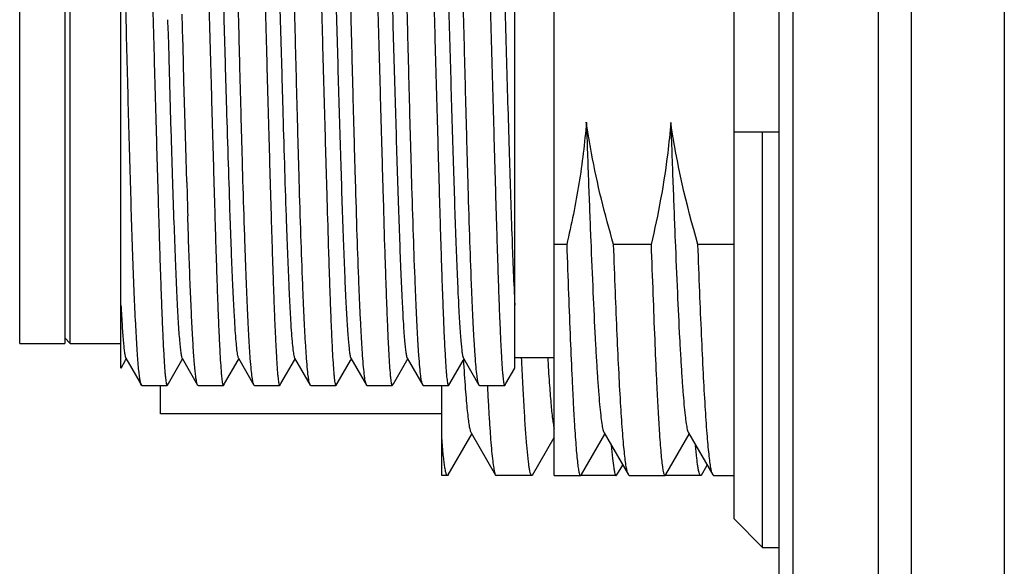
# Model space of a CAD drawing. Header units: millimetres. Extents: x 0 to 420, y 0 to 297.
# Tile 36 of 48: x 231 to 243, y 86 to 92. Entities that reach past the tile are written whole.
import ezdxf

# ---------------------------------------------------------------- set-up
doc = ezdxf.new("R2010")
doc.units = ezdxf.units.MM
doc.header["$LTSCALE"] = 23.1
doc.layers.add('00_COMPONENTS', color=7, linetype='CONTINUOUS')

msp = doc.modelspace()

# ---------------------------------------------------------------- linework, layer by layer
at = {"layer": '00_COMPONENTS', "color": 7}
for p, q in [((240.176, 74.8602), (240.176, 101.3269)), ((240.3378, 101.3269), (240.3378, 75.3899)), ((241.3475, 101.3269), (241.3475, 75.3916)), ((241.7381, 101.3269), (241.7381, 75.3888)), ((239.6427, 86.3491), (239.6427, 97.5046)), ((237.5093, 86.8602), (237.5093, 96.6555)), ((242.8426, 96.6731), (242.8426, 79.714)), ((232.376, 88.1338), (232.376, 95.9269)), ((237.0426, 88.1314), (237.0426, 95.9269)), ((231.176, 88.4269), (231.176, 95.4268)), ((231.7093, 95.4268), (231.7093, 88.4269)), ((231.776, 88.4269), (231.776, 95.4269)), ((233.1106, 92.009), (233.1027, 92.3266)), ((232.9292, 92.2602), (232.9293, 92.2541)), ((232.9293, 92.2541), (232.9326, 92.1434)), ((232.9326, 92.1434), (232.9338, 92.1037)), ((232.9338, 92.1037), (232.9342, 92.0913)), ((232.9342, 92.0913), (232.942, 91.8225)), ((233.1115, 91.9751), (233.1106, 92.009)), ((233.1124, 91.9372), (233.1115, 91.9751)), ((233.1228, 91.5371), (233.1124, 91.9372)), ((232.942, 91.8225), (232.9426, 91.8024)), ((232.9426, 91.8024), (232.9469, 91.6536)), ((232.9469, 91.6536), (232.9637, 91.0567)), ((233.1328, 91.153), (233.1228, 91.5371)), ((233.1436, 90.7535), (233.1328, 91.153)), ((232.9637, 91.0567), (232.9643, 91.039)), ((232.9643, 91.039), (232.9692, 90.87)), ((240.176, 90.9269), (239.6427, 90.9269)), ((239.976, 86.0108), (239.976, 90.9269)), ((233.1556, 90.3361), (233.1436, 90.7535)), ((237.6576, 89.5985), (237.5093, 89.5985)), ((238.6575, 89.5985), (238.2132, 89.5985)), ((239.6427, 89.5985), (239.2132, 89.5985)), ((231.7093, 88.4935), (231.776, 88.4269)), ((231.176, 88.4269), (231.7093, 88.4269)), ((231.776, 88.4269), (232.376, 88.4269)), ((232.3775, 88.1338), (232.4309, 88.2261)), ((232.4309, 88.2261), (232.4394, 88.2408)), ((232.434, 88.2501), (232.6176, 87.9325)), ((232.9378, 87.9498), (233.0975, 88.2262)), ((233.0975, 88.2262), (233.106, 88.2408)), ((233.1007, 88.25), (233.2842, 87.9325)), ((233.6044, 87.9499), (233.7642, 88.2263)), ((233.7642, 88.2263), (233.7726, 88.2408)), ((233.7674, 88.2499), (233.9509, 87.9324)), ((234.2711, 87.9499), (234.4309, 88.2263)), ((234.4309, 88.2263), (234.4393, 88.2409)), ((234.4341, 88.25), (234.6177, 87.9323)), ((234.9377, 87.9497), (235.0971, 88.2254)), ((235.0971, 88.2254), (235.106, 88.2408)), ((235.1006, 88.2501), (235.2842, 87.9325)), ((235.6043, 87.9495), (235.7637, 88.2252)), ((235.7637, 88.2252), (235.7727, 88.2408)), ((235.7673, 88.2501), (235.9509, 87.9325)), ((236.2709, 87.9496), (236.4303, 88.2254)), ((236.4303, 88.2254), (236.4393, 88.2409)), ((236.434, 88.2501), (236.6176, 87.9325)), ((237.0426, 88.2602), (237.5093, 88.2602)), ((236.9376, 87.9498), (237.0426, 88.1314)), ((232.6241, 87.9269), (232.9226, 87.9269)), ((232.8426, 87.5935), (232.8426, 87.9269)), ((232.9226, 87.9269), (232.9262, 87.9299)), ((232.9262, 87.9299), (232.9378, 87.9498)), ((233.2909, 87.9269), (233.2843, 87.9325)), ((233.2909, 87.9269), (233.5892, 87.9269)), ((233.5892, 87.9269), (233.5928, 87.9299)), ((233.5929, 87.9299), (233.6044, 87.9499)), ((233.9574, 87.9269), (233.951, 87.9324)), ((233.9574, 87.9269), (234.256, 87.9269)), ((234.2585, 87.9312), (234.2598, 87.9316)), ((234.2622, 87.9345), (234.2711, 87.9499)), ((234.6238, 87.9269), (234.6176, 87.9323)), ((234.6238, 87.9269), (234.9229, 87.9269)), ((234.9229, 87.9269), (234.9264, 87.93)), ((234.9263, 87.93), (234.9377, 87.9497)), ((235.2909, 87.9269), (235.2843, 87.9325)), ((235.2909, 87.9269), (235.5895, 87.9269)), ((235.5895, 87.9269), (235.5929, 87.9299)), ((235.593, 87.9299), (235.6043, 87.9495)), ((235.9576, 87.9269), (235.951, 87.9325)), ((235.9576, 87.9269), (236.2558, 87.9269)), ((236.176, 86.8602), (236.176, 87.9269)), ((236.2558, 87.9269), (236.2594, 87.9299)), ((236.2595, 87.9299), (236.2709, 87.9496)), ((236.6242, 87.9269), (236.6176, 87.9325)), ((236.6242, 87.9269), (236.9225, 87.9269)), ((236.9251, 87.9311), (236.9262, 87.9314)), ((236.9288, 87.9344), (236.9376, 87.9498)), ((236.176, 87.5935), (232.8426, 87.5935)), ((236.2536, 86.8681), (236.5108, 87.3127)), ((236.5108, 87.3127), (236.5336, 87.3522)), ((236.5238, 87.3691), (236.8138, 86.8677)), ((237.2531, 86.8673), (237.5093, 87.3103)), ((237.8337, 86.8754), (238.1094, 87.3522)), ((238.0997, 87.369), (238.3887, 86.8693)), ((238.833, 86.8747), (239.1091, 87.3521)), ((239.0996, 87.3685), (239.3884, 86.8692)), ((238.2533, 86.868), (238.3214, 86.9857)), ((239.2537, 86.8678), (239.3215, 86.9849)), ((236.2445, 86.8602), (236.176, 86.8602)), ((236.8138, 86.8677), (236.8225, 86.8602)), ((237.2449, 86.8602), (236.8225, 86.8602)), ((237.2533, 86.8673), (237.2449, 86.8602)), ((237.5093, 86.8602), (237.8213, 86.8602)), ((237.8209, 86.8602), (237.8214, 86.8602)), ((237.8214, 86.8603), (237.8292, 86.8676)), ((237.8292, 86.8677), (237.8338, 86.8757)), ((237.8292, 86.8677), (237.8319, 86.8731)), ((238.2443, 86.8602), (237.8292, 86.8602)), ((237.8319, 86.8713), (237.8337, 86.8753)), ((237.8337, 86.8753), (237.8338, 86.8757)), ((238.2444, 86.8602), (238.2534, 86.868)), ((238.3987, 86.8602), (238.3989, 86.8602)), ((238.3991, 86.8602), (238.8212, 86.8602)), ((238.8208, 86.8602), (238.8213, 86.8602)), ((238.8213, 86.8604), (238.8291, 86.8679)), ((238.8291, 86.8679), (238.8315, 86.8726)), ((239.245, 86.8602), (238.8291, 86.8602)), ((238.8292, 86.868), (238.833, 86.8747)), ((238.8315, 86.8705), (238.833, 86.8738)), ((239.2537, 86.8678), (239.245, 86.8602)), ((239.3984, 86.8602), (239.3988, 86.8602)), ((239.399, 86.8605), (239.3988, 86.8602)), ((239.3988, 86.8602), (239.6427, 86.8602)), ((239.399, 86.8602), (239.3988, 86.8602)), ((239.6427, 86.3491), (239.976, 86.0108)), ((239.976, 86.0108), (240.176, 86.0108))]:
    msp.add_line(p, q, dxfattribs=at)
for centre, radius, start, end in [((408.1051, 95.4947), 175.0256, 181.68895, 181.819735), ((238.3989, 86.8652), 0.00501, 270.0006, 275.28234), ((238.7598, 86.9052), 0.0787, 335.54603, 337.03383), ((238.7501, 86.9096), 0.0903, 336.65814, 338.24708)]:
    msp.add_arc(centre, radius, start, end, dxfattribs=at)
for points, knots in [([(232.6014, 95.8488), (232.6059, 95.8193), (232.6141, 95.7493), (232.6305, 95.5676), (232.6494, 95.2656), (232.671, 94.8213), (232.6925, 94.2794), (232.7141, 93.6581), (232.7352, 92.9783), (232.756, 92.2631), (232.7764, 91.5365), (232.796, 90.8231), (232.8125, 90.2478), (232.8254, 89.8121), (232.8347, 89.5104), (232.844, 89.2291), (232.853, 88.9706), (232.8619, 88.7371), (232.8707, 88.5305), (232.8794, 88.3527), (232.8879, 88.2052), (232.8952, 88.1016), (232.9013, 88.0349), (232.9055, 87.997), (232.9094, 87.9678), (232.9136, 87.946), (232.9168, 87.934), (232.9207, 87.9269), (232.9226, 87.9269)], [0, 0, 0, 0, 0.0112866, 0.0266366, 0.0690048, 0.1257145, 0.1948653, 0.2741315, 0.3608427, 0.4520762, 0.5447561, 0.6357567, 0.7220085, 0.7624351, 0.800602, 0.8361863, 0.868887, 0.8984293, 0.9245621, 0.9470681, 0.9657561, 0.9804729, 0.9863033, 0.9911009, 0.9948569, 0.9975697, 0.9992531, 1, 1, 1, 1]), ([(233.2681, 95.8488), (233.2726, 95.8193), (233.2808, 95.7494), (233.2971, 95.5677), (233.3162, 95.2657), (233.3376, 94.8214), (233.3593, 94.2795), (233.3807, 93.6582), (233.402, 92.9785), (233.4226, 92.2632), (233.4431, 91.5366), (233.4627, 90.8232), (233.4792, 90.2478), (233.492, 89.8122), (233.5013, 89.5104), (233.5107, 89.2291), (233.5197, 88.9706), (233.5286, 88.7371), (233.5374, 88.5306), (233.5461, 88.3527), (233.5545, 88.2052), (233.5619, 88.1016), (233.568, 88.0349), (233.5722, 87.997), (233.5761, 87.9678), (233.5803, 87.946), (233.5834, 87.934), (233.5873, 87.9269), (233.5892, 87.9269)], [0, 0, 0, 0, 0.0112847, 0.0266324, 0.0689981, 0.1257054, 0.1948553, 0.274121, 0.3608325, 0.4520669, 0.5447483, 0.6357507, 0.7220045, 0.7624321, 0.8006, 0.8361853, 0.8688868, 0.8984299, 0.9245637, 0.9470704, 0.9657587, 0.980476, 0.986307, 0.991105, 0.9948611, 0.997573, 0.9992548, 1, 1, 1, 1]), ([(233.951, 87.9324), (233.9485, 87.9367), (233.9443, 87.949), (233.9389, 87.9717), (233.9335, 88.0029), (233.9254, 88.0611), (233.9159, 88.1547), (233.9051, 88.2911), (233.8944, 88.4588), (233.8837, 88.6564), (233.873, 88.8822), (233.8625, 89.1341), (233.8521, 89.4102), (233.8379, 89.8192), (233.8209, 90.3714), (233.8015, 91.0693), (233.7826, 91.7967), (233.7644, 92.5286), (233.7464, 93.2398), (233.7293, 93.9059), (233.7122, 94.5039), (233.696, 95.0134), (233.6817, 95.3742), (233.6699, 95.6057), (233.6621, 95.7328), (233.6539, 95.8271), (233.6476, 95.8789), (233.6438, 95.899)], [0, 0, 0, 0, 0.0018965, 0.0048171, 0.0087843, 0.0137983, 0.0269376, 0.0441432, 0.0652749, 0.090154, 0.118571, 0.1502806, 0.1850118, 0.2224671, 0.3042394, 0.3927909, 0.4850807, 0.5779381, 0.6681723, 0.7526827, 0.8285653, 0.8932129, 0.9444086, 0.9643945, 0.9804013, 0.9923009, 1, 1, 1, 1]), ([(233.93, 95.8763), (233.9347, 95.8511), (233.9432, 95.7892), (233.9598, 95.6219), (233.979, 95.3345), (234.0006, 94.9038), (234.0227, 94.37), (234.0442, 93.7516), (234.066, 93.07), (234.0868, 92.3487), (234.1076, 91.6129), (234.1275, 90.8879), (234.1442, 90.302), (234.1573, 89.8575), (234.1668, 89.5491), (234.1763, 89.2614), (234.1854, 88.9968), (234.1944, 88.7577), (234.2034, 88.5461), (234.2122, 88.3638), (234.2207, 88.2124), (234.2282, 88.1062), (234.2343, 88.0378), (234.2386, 87.9989), (234.2426, 87.9689), (234.2469, 87.9465), (234.2501, 87.9342), (234.254, 87.9269), (234.256, 87.9269)], [0, 0, 0, 0, 0.009671, 0.0235335, 0.063369, 0.1181762, 0.1860742, 0.2647191, 0.3513927, 0.4430964, 0.5366568, 0.6288351, 0.7164402, 0.7575708, 0.796439, 0.8327077, 0.8660623, 0.896214, 0.9229019, 0.945895, 0.9649952, 0.9800407, 0.986003, 0.9909085, 0.9947493, 0.9975229, 0.9992419, 1, 1, 1, 1]), ([(234.6175, 87.9324), (234.615, 87.9367), (234.6109, 87.9489), (234.6056, 87.9716), (234.6002, 88.0028), (234.592, 88.061), (234.5825, 88.1545), (234.5719, 88.2909), (234.5611, 88.4586), (234.5503, 88.6562), (234.5397, 88.8819), (234.5251, 89.2333), (234.5074, 89.7266), (234.4876, 90.3711), (234.4681, 91.069), (234.4493, 91.7964), (234.431, 92.5283), (234.4132, 93.2396), (234.3959, 93.9057), (234.3789, 94.5038), (234.3648, 94.9501), (234.3529, 95.2578), (234.3447, 95.4469), (234.3367, 95.6057), (234.3287, 95.7328), (234.3205, 95.8271), (234.3143, 95.8789), (234.3105, 95.899)], [0, 0, 0, 0, 0.0018894, 0.0048054, 0.0087698, 0.0137818, 0.0269168, 0.0441175, 0.0652457, 0.0901221, 0.1185363, 0.150244, 0.2224284, 0.3042007, 0.3927541, 0.4850474, 0.5779094, 0.668149, 0.7526651, 0.8285531, 0.8932056, 0.920609, 0.9444052, 0.9643926, 0.9804012, 0.9923015, 1, 1, 1, 1]), ([(234.6009, 95.8519), (234.6054, 95.8229), (234.6135, 95.7537), (234.63, 95.5735), (234.6491, 95.273), (234.6705, 94.83), (234.6923, 94.2889), (234.7136, 93.6679), (234.735, 92.9879), (234.7557, 92.272), (234.7761, 91.5445), (234.7958, 90.8298), (234.8151, 90.1523), (234.8311, 89.6214), (234.8438, 89.2324), (234.8529, 88.9733), (234.8619, 88.7392), (234.8707, 88.5321), (234.8792, 88.3539), (234.8878, 88.2059), (234.8953, 88.1021), (234.9012, 88.0352), (234.9054, 87.9972), (234.9093, 87.9679), (234.9137, 87.946), (234.9169, 87.9339), (234.9209, 87.9269), (234.9229, 87.9269)], [0, 0, 0, 0, 0.0111185, 0.0263152, 0.0684236, 0.1249375, 0.19396, 0.2731617, 0.3598681, 0.451149, 0.543918, 0.6350379, 0.721427, 0.8001635, 0.8358166, 0.8685844, 0.898188, 0.9243774, 0.9469323, 0.9656625, 0.9804131, 0.9862562, 0.9910641, 0.9948294, 0.9975507, 0.9992425, 1, 1, 1, 1]), ([(235.2844, 87.9325), (235.2818, 87.9369), (235.2775, 87.9492), (235.2721, 87.972), (235.2666, 88.0034), (235.2587, 88.0618), (235.2492, 88.1555), (235.2383, 88.2921), (235.2276, 88.46), (235.217, 88.6577), (235.2063, 88.8835), (235.1915, 89.2351), (235.1741, 89.7285), (235.1541, 90.3729), (235.1349, 91.0707), (235.1158, 91.798), (235.0977, 92.5297), (235.0797, 93.2407), (235.0626, 93.9066), (235.0456, 94.5044), (235.0293, 95.0137), (235.0151, 95.3744), (235.0032, 95.6058), (234.9954, 95.7329), (234.9873, 95.8271), (234.981, 95.8789), (234.9771, 95.899)], [0, 0, 0, 0, 0.0019151, 0.0048522, 0.0088333, 0.0138602, 0.0270232, 0.0442525, 0.0654037, 0.0902998, 0.1187304, 0.1504508, 0.2226505, 0.3044254, 0.3929697, 0.4852439, 0.5780796, 0.6682884, 0.7527713, 0.828627, 0.893251, 0.9444278, 0.964406, 0.9804072, 0.9923025, 1, 1, 1, 1]), ([(235.2675, 95.8519), (235.272, 95.8229), (235.2802, 95.7537), (235.2969, 95.5735), (235.3155, 95.2729), (235.3373, 94.8301), (235.3589, 94.2889), (235.3804, 93.6679), (235.4016, 92.9879), (235.4224, 92.272), (235.4428, 91.5445), (235.4625, 90.8298), (235.4819, 90.1523), (235.4976, 89.6214), (235.5105, 89.2324), (235.5196, 88.9733), (235.5285, 88.7392), (235.5373, 88.5321), (235.546, 88.3539), (235.5545, 88.2059), (235.5619, 88.1021), (235.5679, 88.0352), (235.572, 87.9972), (235.576, 87.9679), (235.5803, 87.946), (235.5835, 87.934), (235.5875, 87.9269), (235.5895, 87.9269)], [0, 0, 0, 0, 0.0111191, 0.0263169, 0.0684245, 0.1249391, 0.1939616, 0.2731637, 0.3598705, 0.4511518, 0.5439213, 0.6350417, 0.7214313, 0.8001681, 0.8358216, 0.8685895, 0.898193, 0.9243826, 0.9469381, 0.9656682, 0.9804186, 0.9862617, 0.9910697, 0.9948348, 0.9975555, 0.9992458, 1, 1, 1, 1]), ([(235.951, 87.9325), (235.9485, 87.9369), (235.9442, 87.9492), (235.9387, 87.9721), (235.9333, 88.0034), (235.9253, 88.0618), (235.9159, 88.1555), (235.905, 88.2921), (235.8942, 88.46), (235.8837, 88.6577), (235.873, 88.8836), (235.8582, 89.2351), (235.8408, 89.7285), (235.8208, 90.3729), (235.8015, 91.0708), (235.7825, 91.798), (235.7644, 92.5298), (235.7464, 93.2408), (235.7293, 93.9066), (235.7123, 94.5044), (235.696, 95.0137), (235.6818, 95.3744), (235.6698, 95.6058), (235.662, 95.7329), (235.654, 95.8271), (235.6477, 95.8789), (235.6438, 95.899)], [0, 0, 0, 0, 0.0019156, 0.0048531, 0.0088345, 0.0138616, 0.0270251, 0.044255, 0.0654068, 0.0903033, 0.1187342, 0.1504548, 0.222655, 0.3044299, 0.392974, 0.4852479, 0.5780831, 0.6682913, 0.7527736, 0.8286287, 0.8932521, 0.9444284, 0.9644065, 0.9804076, 0.9923027, 1, 1, 1, 1]), ([(235.9347, 95.8488), (235.9392, 95.8193), (235.9474, 95.7494), (235.9639, 95.5677), (235.9825, 95.2657), (236.0045, 94.8214), (236.0257, 94.2795), (236.0475, 93.6582), (236.0684, 92.9784), (236.0895, 92.2632), (236.1095, 91.5366), (236.1295, 90.8232), (236.1457, 90.2478), (236.1586, 89.8122), (236.168, 89.5104), (236.1773, 89.2291), (236.1863, 88.9706), (236.1952, 88.7371), (236.2041, 88.5306), (236.2128, 88.3527), (236.2212, 88.2052), (236.2285, 88.1016), (236.2346, 88.0349), (236.2388, 87.997), (236.2427, 87.9678), (236.247, 87.946), (236.25, 87.934), (236.2539, 87.9269), (236.2558, 87.9269)], [0, 0, 0, 0, 0.0112848, 0.0266335, 0.0689984, 0.1257065, 0.194856, 0.274122, 0.3608334, 0.452068, 0.5447493, 0.6357518, 0.7220056, 0.7624332, 0.8006012, 0.8361865, 0.868888, 0.8984311, 0.924565, 0.9470719, 0.96576, 0.9804771, 0.9863081, 0.9911062, 0.9948624, 0.9975744, 0.999256, 1, 1, 1, 1]), ([(236.6177, 87.9325), (236.6151, 87.9369), (236.6108, 87.9492), (236.6054, 87.9721), (236.6, 88.0034), (236.592, 88.0618), (236.5826, 88.1555), (236.5717, 88.2921), (236.5609, 88.46), (236.5503, 88.6577), (236.5397, 88.8836), (236.5249, 89.2351), (236.5074, 89.7285), (236.4875, 90.3729), (236.4682, 91.0708), (236.4492, 91.798), (236.431, 92.5298), (236.4131, 93.2408), (236.3959, 93.9066), (236.379, 94.5044), (236.3626, 95.0137), (236.3484, 95.3744), (236.3365, 95.6058), (236.3287, 95.7329), (236.3206, 95.8271), (236.3143, 95.8789), (236.3105, 95.899)], [0, 0, 0, 0, 0.0019155, 0.004853, 0.0088344, 0.0138615, 0.0270248, 0.0442546, 0.0654064, 0.0903029, 0.1187338, 0.1504544, 0.2226546, 0.3044295, 0.3929737, 0.4852476, 0.5780828, 0.668291, 0.7527734, 0.8286285, 0.893252, 0.9444283, 0.9644065, 0.9804076, 0.9923026, 1, 1, 1, 1]), ([(236.5966, 95.8763), (236.6013, 95.8511), (236.6099, 95.7892), (236.6265, 95.6219), (236.6454, 95.3345), (236.6675, 94.9038), (236.689, 94.37), (236.7111, 93.7516), (236.7323, 93.07), (236.7538, 92.3488), (236.774, 91.6129), (236.7945, 90.8879), (236.8107, 90.302), (236.824, 89.8575), (236.8336, 89.5491), (236.8428, 89.2614), (236.8519, 88.9968), (236.8611, 88.7577), (236.8701, 88.5461), (236.8788, 88.3638), (236.8873, 88.2124), (236.8948, 88.1062), (236.901, 88.0378), (236.9053, 87.9989), (236.9093, 87.9689), (236.9136, 87.9465), (236.9167, 87.9343), (236.9205, 87.9269), (236.9225, 87.9269)], [0, 0, 0, 0, 0.0096718, 0.0235346, 0.0633691, 0.1181771, 0.186075, 0.2647206, 0.3513947, 0.4430992, 0.5366604, 0.6288395, 0.7164454, 0.7575764, 0.7964451, 0.832714, 0.8660689, 0.8962211, 0.9229094, 0.9459024, 0.9650028, 0.9800488, 0.9860113, 0.990917, 0.9947578, 0.9975313, 0.9992487, 1, 1, 1, 1]), ([(233.4444, 95.5846), (233.4466, 95.5805), (233.4502, 95.5689), (233.4548, 95.5475), (233.4595, 95.5179), (233.4667, 95.4625), (233.4753, 95.3737), (233.4854, 95.2442), (233.4957, 95.0848), (233.5059, 94.8965), (233.5156, 94.6809), (233.5288, 94.3455), (233.5457, 93.8757), (233.5664, 93.2635), (233.5862, 92.6028), (233.6048, 91.9172), (233.625, 91.2315), (233.6458, 90.5707), (233.6623, 90.0464), (233.6758, 89.6573), (233.6857, 89.3942), (233.6958, 89.1538), (233.7061, 88.9382), (233.7162, 88.7496), (233.7259, 88.5898), (233.7356, 88.4601), (233.7441, 88.3715), (233.7513, 88.3164), (233.7562, 88.2871), (233.761, 88.2659), (233.7648, 88.2545), (233.7671, 88.2504)], [0, 0, 0, 0, 0.0019051, 0.004892, 0.0089721, 0.0141388, 0.0276786, 0.0454031, 0.0671986, 0.0929372, 0.1224183, 0.1553269, 0.2300662, 0.3144171, 0.4055169, 0.5000382, 0.5945483, 0.6856926, 0.7700669, 0.808779, 0.8447288, 0.8775936, 0.9070715, 0.9328715, 0.9547297, 0.9724727, 0.9859693, 0.991101, 0.9951476, 0.9981084, 1, 1, 1, 1]), ([(234.1112, 95.5845), (234.1135, 95.5806), (234.1172, 95.5693), (234.122, 95.5482), (234.1269, 95.5188), (234.1343, 95.4637), (234.1429, 95.3747), (234.1525, 95.2446), (234.1622, 95.0845), (234.1721, 94.8959), (234.1822, 94.6805), (234.1923, 94.4402), (234.2024, 94.1772), (234.2162, 93.7878), (234.2326, 93.2634), (234.2522, 92.6024), (234.2729, 91.917), (234.2922, 91.2316), (234.3111, 90.5709), (234.3283, 90.0464), (234.3428, 89.6569), (234.353, 89.3937), (234.3626, 89.1536), (234.3722, 88.9387), (234.382, 88.7505), (234.3919, 88.5906), (234.4019, 88.4604), (234.4108, 88.3712), (234.4184, 88.3158), (234.4233, 88.2864), (234.428, 88.2655), (234.4316, 88.2543), (234.4338, 88.2504)], [0, 0, 0, 0, 0.0018721, 0.0048166, 0.0088574, 0.0139967, 0.0275475, 0.0453648, 0.0672691, 0.0930625, 0.1225055, 0.1553352, 0.1912716, 0.2300108, 0.3144737, 0.4055773, 0.5000691, 0.5945548, 0.685606, 0.7700611, 0.808851, 0.8448277, 0.8776273, 0.9069891, 0.9327043, 0.9545804, 0.9724226, 0.9860366, 0.9912014, 0.9952482, 0.9981716, 1, 1, 1, 1]), ([(234.778, 95.5848), (234.7803, 95.5808), (234.784, 95.5694), (234.7889, 95.5482), (234.7937, 95.5187), (234.801, 95.4634), (234.8095, 95.3743), (234.8193, 95.2444), (234.8293, 95.0844), (234.8392, 94.8958), (234.8491, 94.6803), (234.8672, 94.2445), (234.8909, 93.5519), (234.9148, 92.7666), (234.9342, 92.0906), (234.9494, 91.5713), (234.9643, 91.059), (234.9791, 90.5642), (234.9943, 90.0968), (235.009, 89.6663), (235.0239, 89.2815), (235.0388, 88.9502), (235.0515, 88.7106), (235.0622, 88.5507), (235.0697, 88.4559), (235.0771, 88.3788), (235.0842, 88.3194), (235.0914, 88.2786), (235.0966, 88.257), (235.1006, 88.2501)], [0, 0, 0, 0, 0.0018852, 0.0048499, 0.008915, 0.0140762, 0.0276377, 0.0454247, 0.0673082, 0.0931022, 0.1225533, 0.1553926, 0.2712542, 0.4055531, 0.4762725, 0.5474723, 0.617709, 0.6855639, 0.7496577, 0.80869, 0.8614733, 0.9069345, 0.9441552, 0.9594367, 0.9723958, 0.9829688, 0.9911024, 0.9967738, 1, 1, 1, 1]), ([(235.4446, 95.5849), (235.447, 95.5809), (235.4507, 95.5695), (235.4555, 95.5483), (235.4603, 95.5188), (235.4676, 95.4636), (235.4762, 95.3747), (235.486, 95.2448), (235.4959, 95.0848), (235.5058, 94.8963), (235.5158, 94.6809), (235.5339, 94.2451), (235.5576, 93.5526), (235.5866, 92.593), (235.611, 91.7449), (235.6309, 91.0595), (235.6459, 90.5646), (235.6609, 90.0972), (235.6756, 89.6666), (235.6906, 89.2818), (235.7054, 88.9503), (235.7181, 88.7107), (235.7289, 88.5507), (235.7364, 88.456), (235.7437, 88.3789), (235.7508, 88.3194), (235.758, 88.2786), (235.7633, 88.257), (235.7673, 88.2501)], [0, 0, 0, 0, 0.0018849, 0.0048513, 0.0089128, 0.0140651, 0.0276027, 0.0453757, 0.0672629, 0.0930508, 0.1224846, 0.1553146, 0.2711712, 0.4054734, 0.5473981, 0.6176412, 0.6855074, 0.7496013, 0.8086469, 0.861442, 0.9068983, 0.9441379, 0.9594256, 0.9723809, 0.9829458, 0.991083, 0.9967642, 1, 1, 1, 1]), ([(236.1112, 95.585), (236.1135, 95.581), (236.1172, 95.5697), (236.1221, 95.5485), (236.1269, 95.5192), (236.1342, 95.4642), (236.1428, 95.3754), (236.1526, 95.2456), (236.1624, 95.0858), (236.1724, 94.8974), (236.1824, 94.6821), (236.2004, 94.2464), (236.2243, 93.5539), (236.2532, 92.5942), (236.2775, 91.7461), (236.2976, 91.0605), (236.3125, 90.5655), (236.3275, 90.0978), (236.3424, 89.6672), (236.3573, 89.2821), (236.3701, 88.9935), (236.3806, 88.7912), (236.3881, 88.6627), (236.3956, 88.5509), (236.403, 88.4561), (236.4104, 88.3789), (236.4174, 88.3194), (236.4248, 88.2785), (236.43, 88.2569), (236.434, 88.2501)], [0, 0, 0, 0, 0.0018753, 0.0048272, 0.0088706, 0.0140035, 0.0275106, 0.0452745, 0.0671487, 0.0929097, 0.1223239, 0.155154, 0.270989, 0.4053038, 0.5472522, 0.6175153, 0.6853971, 0.7495077, 0.8085823, 0.8613831, 0.9068606, 0.9265748, 0.9441223, 0.9594058, 0.9723577, 0.9829317, 0.9910821, 0.9967708, 1, 1, 1, 1]), ([(236.7779, 95.5849), (236.7797, 95.5818), (236.7828, 95.5733), (236.789, 95.5491), (236.7959, 95.5049), (236.8039, 95.4357), (236.8118, 95.345), (236.8199, 95.2336), (236.8281, 95.102), (236.8364, 94.9511), (236.8478, 94.7141), (236.8617, 94.3771), (236.8782, 93.9301), (236.8943, 93.4343), (236.9107, 92.9016), (236.927, 92.3451), (236.9432, 91.7782), (236.9598, 91.2147), (236.9807, 90.5091), (237.0059, 89.7329), (237.0293, 89.1405), (237.0426, 88.8807)], [0, 0, 0, 0, 0.0016024, 0.0039912, 0.0111754, 0.0215748, 0.0351523, 0.0518332, 0.0715162, 0.0940735, 0.119375, 0.1776142, 0.2448045, 0.3193206, 0.3993719, 0.482999, 0.5681882, 0.652871, 0.7349921, 0.8837101, 1, 1, 1, 1]), ([(232.6175, 87.9325), (232.6132, 87.9401), (232.6071, 87.9635), (232.599, 88.0077), (232.5911, 88.0714), (232.5829, 88.1539), (232.5746, 88.2551), (232.5627, 88.4255), (232.5489, 88.6805), (232.5331, 89.0332), (232.5172, 89.4428), (232.5021, 89.9014), (232.4869, 90.3998), (232.472, 90.9282), (232.4577, 91.4764), (232.4433, 92.0334), (232.4252, 92.7622), (232.4035, 93.6146), (232.3858, 94.2807), (232.376, 94.5912)], [0, 0, 0, 0, 0.0039253, 0.0106914, 0.0203192, 0.032782, 0.0480262, 0.0659804, 0.1096594, 0.1629727, 0.2248782, 0.294161, 0.3694612, 0.4492987, 0.5321033, 0.6162466, 0.7000735, 0.8602194, 1, 1, 1, 1]), ([(237.8899, 91.0461), (237.8713, 90.8022), (237.812, 90.3161), (237.7142, 89.8364), (237.6576, 89.5985)], [0, 0, 0, 0, 0.4999879, 1, 1, 1, 1]), ([(238.2132, 89.5985), (238.1085, 89.9544), (237.9887, 90.4356), (237.9076, 90.9236), (237.8899, 91.0461)], [0, 0, 0, 0, 0.7499289, 1, 1, 1, 1]), ([(237.8902, 91.0444), (237.8987, 90.8039), (237.9152, 90.3373), (237.9412, 89.6652), (237.9669, 89.0539), (237.9889, 88.5903), (238.0071, 88.2623), (238.0202, 88.0523), (238.0331, 87.8684), (238.046, 87.7119), (238.0586, 87.5838), (238.0712, 87.4852), (238.0822, 87.4217), (238.092, 87.3864), (238.0969, 87.3737), (238.0997, 87.369)], [0, 0, 0, 0, 0.1959365, 0.3801277, 0.5476893, 0.6940946, 0.7580145, 0.8152197, 0.8653671, 0.9081138, 0.9431171, 0.9701211, 0.9890448, 0.9954992, 1, 1, 1, 1]), ([(238.8899, 91.0446), (238.8806, 90.9228), (238.8323, 90.4365), (238.7421, 89.955), (238.6575, 89.5985)], [0, 0, 0, 0, 0.2500864, 1, 1, 1, 1]), ([(238.89, 91.0443), (238.8986, 90.8038), (238.9154, 90.337), (238.9411, 89.6646), (238.9669, 89.0533), (238.9891, 88.5897), (239.0072, 88.2615), (239.0202, 88.0513), (239.033, 87.8675), (239.046, 87.7113), (239.0587, 87.5835), (239.0715, 87.4849), (239.0824, 87.4213), (239.092, 87.3859), (239.0969, 87.3732), (239.0996, 87.3685)], [0, 0, 0, 0, 0.1959516, 0.3802507, 0.5478346, 0.6941367, 0.7581362, 0.8154225, 0.8655377, 0.90815, 0.9430598, 0.9700874, 0.989074, 0.9955304, 1, 1, 1, 1]), ([(232.9692, 90.87), (232.9743, 90.6943), (232.9849, 90.3552), (233.0019, 89.8692), (233.0178, 89.4318), (233.0311, 89.1026), (233.0422, 88.8712), (233.0502, 88.7237), (233.0584, 88.5949), (233.0668, 88.4856), (233.0751, 88.3967), (233.083, 88.3289), (233.0896, 88.2857), (233.0954, 88.2622), (233.0983, 88.2541), (233.1, 88.2511)], [0, 0, 0, 0, 0.2009461, 0.3878766, 0.5560442, 0.701351, 0.7645209, 0.8209236, 0.870222, 0.9120897, 0.9462175, 0.972303, 0.9901765, 0.9960697, 1, 1, 1, 1]), ([(233.2844, 87.9325), (233.2806, 87.9389), (233.2751, 87.9583), (233.2678, 87.9947), (233.2607, 88.0464), (233.2534, 88.1131), (233.2461, 88.1946), (233.2355, 88.3318), (233.2231, 88.5375), (233.2089, 88.823), (233.1947, 89.1567), (233.181, 89.5333), (233.1722, 89.7981), (233.1678, 89.9367)], [0, 0, 0, 0, 0.0111084, 0.0296024, 0.0555827, 0.0889989, 0.1297583, 0.1777085, 0.2944344, 0.4374078, 0.6044357, 0.7929383, 1, 1, 1, 1]), ([(237.6576, 89.5985), (237.6644, 89.4019), (237.6777, 89.0266), (237.6988, 88.4941), (237.7164, 88.0886), (237.7304, 87.7984), (237.7405, 87.6088), (237.7506, 87.4393), (237.7607, 87.2907), (237.7706, 87.1635), (237.7803, 87.0585), (237.7897, 86.976), (237.7989, 86.9166), (237.8073, 86.881), (237.8144, 86.8647), (237.8189, 86.8604), (237.8209, 86.8602)], [0, 0, 0, 0, 0.2148121, 0.4099324, 0.5817479, 0.6579041, 0.7270812, 0.7889612, 0.8432606, 0.8897303, 0.9281621, 0.9583965, 0.9803337, 0.99398, 0.997812, 1, 1, 1, 1]), ([(238.3887, 86.8693), (238.3833, 86.8785), (238.375, 86.9059), (238.3641, 86.9569), (238.3532, 87.0289), (238.3423, 87.1211), (238.3315, 87.2333), (238.3161, 87.4215), (238.2973, 87.7027), (238.2754, 88.0918), (238.2544, 88.5448), (238.2336, 89.0542), (238.2201, 89.4118), (238.2132, 89.5985)], [0, 0, 0, 0, 0.0117477, 0.0308571, 0.0574135, 0.0913627, 0.1325938, 0.1809548, 0.2982684, 0.4413897, 0.6079486, 0.795187, 1, 1, 1, 1]), ([(238.6575, 89.5985), (238.6644, 89.4019), (238.6781, 89.0266), (238.6986, 88.4941), (238.7161, 88.0886), (238.7305, 87.7984), (238.7407, 87.6088), (238.7507, 87.4393), (238.7606, 87.2907), (238.7704, 87.1635), (238.7801, 87.0585), (238.7898, 86.976), (238.7992, 86.9166), (238.8075, 86.881), (238.8144, 86.8648), (238.8188, 86.8604), (238.8208, 86.8602)], [0, 0, 0, 0, 0.2148234, 0.4099513, 0.5817752, 0.6579375, 0.7271197, 0.7890011, 0.8432988, 0.8897685, 0.9282057, 0.9584499, 0.9803938, 0.9940299, 0.9978436, 1, 1, 1, 1]), ([(239.3884, 86.8692), (239.383, 86.8784), (239.3749, 86.9057), (239.3643, 86.9567), (239.3537, 87.0286), (239.3427, 87.1207), (239.3316, 87.2329), (239.3157, 87.421), (239.297, 87.7022), (239.276, 88.0914), (239.2545, 88.5445), (239.233, 89.054), (239.2199, 89.4117), (239.2132, 89.5985)], [0, 0, 0, 0, 0.0116898, 0.0307449, 0.057264, 0.0911943, 0.1324195, 0.1807795, 0.2980915, 0.4412254, 0.6078248, 0.7951206, 1, 1, 1, 1]), ([(232.376, 88.8806), (232.3803, 88.7964), (232.3867, 88.6777), (232.3968, 88.5298), (232.4039, 88.4422), (232.4109, 88.3707), (232.4178, 88.3154), (232.4249, 88.277), (232.4302, 88.2567), (232.4339, 88.2502)], [0, 0, 0, 0, 0.3988769, 0.562383, 0.701155, 0.8146724, 0.9024776, 0.9642232, 1, 1, 1, 1]), ([(236.4336, 88.2303), (236.4404, 88.1163), (236.4508, 87.9553), (236.4668, 87.7544), (236.478, 87.6348), (236.4888, 87.5368), (236.4995, 87.4609), (236.509, 87.4114), (236.5173, 87.3834), (236.5215, 87.3731), (236.5238, 87.3691)], [0, 0, 0, 0, 0.394981, 0.5579411, 0.6965921, 0.8103308, 0.8988401, 0.9619261, 0.9840206, 1, 1, 1, 1]), ([(237.2449, 86.8602), (237.2417, 86.8602), (237.237, 86.8656), (237.2331, 86.8737), (237.2274, 86.8891), (237.2211, 86.9152), (237.2137, 86.9552), (237.2063, 87.0064), (237.1955, 87.0967), (237.1826, 87.2366), (237.1678, 87.436), (237.1529, 87.6761), (237.138, 87.9545), (237.1286, 88.1527), (237.1238, 88.2578)], [0, 0, 0, 0, 0.0067404, 0.0124897, 0.0200947, 0.041094, 0.0699477, 0.1066838, 0.1512619, 0.2635805, 0.4059986, 0.5772637, 0.7758539, 1, 1, 1, 1]), ([(237.4321, 88.2601), (237.438, 88.1593), (237.4493, 87.9771), (237.4678, 87.7342), (237.4842, 87.5697), (237.4983, 87.4698), (237.5055, 87.4306), (237.5093, 87.4138)], [0, 0, 0, 0, 0.3562692, 0.6440025, 0.8594661, 0.9392262, 1, 1, 1, 1]), ([(232.624, 87.9269), (232.6234, 87.9269), (232.6205, 87.9276), (232.6187, 87.9304), (232.6175, 87.9325)], [0, 0, 0, 0, 0.1881904, 1, 1, 1, 1]), ([(232.9261, 87.9299), (232.9267, 87.9309), (232.9294, 87.9368), (232.9309, 87.9432), (232.9321, 87.9485)], [0, 0, 0, 0, 0.1737878, 1, 1, 1, 1]), ([(233.5928, 87.9299), (233.5934, 87.9309), (233.5961, 87.9368), (233.5976, 87.9432), (233.5988, 87.9485)], [0, 0, 0, 0, 0.1742654, 1, 1, 1, 1]), ([(234.2598, 87.9304), (234.2595, 87.9298), (234.2586, 87.9284), (234.2571, 87.9269), (234.256, 87.9269)], [0, 0, 0, 0, 0.3424426, 1, 1, 1, 1]), ([(234.2622, 87.9345), (234.2624, 87.9349), (234.2634, 87.9367), (234.2641, 87.9387), (234.2647, 87.9402)], [0, 0, 0, 0, 0.2116783, 1, 1, 1, 1]), ([(234.9265, 87.93), (234.927, 87.931), (234.9297, 87.9369), (234.9311, 87.9433), (234.9322, 87.9485)], [0, 0, 0, 0, 0.1746101, 1, 1, 1, 1]), ([(235.593, 87.9299), (235.5935, 87.9309), (235.5962, 87.9368), (235.5976, 87.9432), (235.5988, 87.9485)], [0, 0, 0, 0, 0.1735761, 1, 1, 1, 1]), ([(236.2594, 87.9299), (236.2599, 87.9308), (236.2627, 87.9368), (236.2642, 87.9432), (236.2654, 87.9485)], [0, 0, 0, 0, 0.1737725, 1, 1, 1, 1]), ([(236.7173, 87.9264), (236.7211, 87.8518), (236.7287, 87.7106), (236.7406, 87.5113), (236.7525, 87.3373), (236.7643, 87.1897), (236.776, 87.0692), (236.7877, 86.9766), (236.7978, 86.917), (236.8067, 86.8839), (236.8112, 86.8721), (236.8138, 86.8677)], [0, 0, 0, 0, 0.2105715, 0.3984163, 0.5624564, 0.7017914, 0.8156377, 0.9034302, 0.9648033, 0.9856157, 1, 1, 1, 1]), ([(236.9261, 87.9301), (236.9259, 87.9296), (236.925, 87.9282), (236.9236, 87.9269), (236.9225, 87.9269)], [0, 0, 0, 0, 0.3391363, 1, 1, 1, 1]), ([(236.9262, 87.9314), (236.927, 87.9319), (236.9279, 87.9329), (236.9286, 87.934), (236.9288, 87.9344)], [0, 0, 0, 0, 0.6938457, 1, 1, 1, 1]), ([(236.9288, 87.9344), (236.929, 87.9348), (236.9299, 87.9366), (236.9307, 87.9385), (236.9312, 87.94)], [0, 0, 0, 0, 0.2121213, 1, 1, 1, 1]), ([(236.2451, 86.8602), (236.2414, 86.8602), (236.2362, 86.8676), (236.2318, 86.8778), (236.2254, 86.8978), (236.2182, 86.9316), (236.2098, 86.9835), (236.2013, 87.0498), (236.189, 87.1665), (236.1812, 87.2613), (236.176, 87.3291)], [0, 0, 0, 0, 0.0237279, 0.0451418, 0.0737863, 0.1534529, 0.2632876, 0.4032284, 0.5730439, 1, 1, 1, 1]), ([(238.185, 87.2193), (238.1896, 87.1672), (238.1981, 87.0775), (238.2103, 86.9748), (238.221, 86.9147), (238.2271, 86.8888), (238.2326, 86.8736), (238.2365, 86.8655), (238.2412, 86.8602), (238.2444, 86.8602)], [0, 0, 0, 0, 0.4263141, 0.7347606, 0.8441388, 0.923695, 0.9524994, 0.9742895, 1, 1, 1, 1]), ([(239.245, 86.8602), (239.2418, 86.8602), (239.2372, 86.8655), (239.2332, 86.8736), (239.2276, 86.8888), (239.2213, 86.9147), (239.214, 86.9544), (239.2066, 87.0051), (239.1959, 87.0945), (239.1892, 87.1672), (239.1848, 87.2192)], [0, 0, 0, 0, 0.0256484, 0.047476, 0.0763351, 0.1560024, 0.2654555, 0.4048068, 0.5739088, 1, 1, 1, 1]), ([(236.2539, 86.8681), (236.2533, 86.8669), (236.2513, 86.8636), (236.2478, 86.8602), (236.2451, 86.8602)], [0, 0, 0, 0, 0.3398654, 1, 1, 1, 1]), ([(237.8214, 86.8602), (237.8223, 86.8602), (237.8275, 86.8619), (237.83, 86.8674), (237.8319, 86.8713)], [0, 0, 0, 0, 0.1726145, 1, 1, 1, 1]), ([(238.3987, 86.8602), (238.3978, 86.8603), (238.3933, 86.8617), (238.3906, 86.866), (238.3887, 86.8693)], [0, 0, 0, 0, 0.1875291, 1, 1, 1, 1]), ([(238.8213, 86.8602), (238.8222, 86.8602), (238.8271, 86.8617), (238.8297, 86.8668), (238.8315, 86.8705)], [0, 0, 0, 0, 0.1754026, 1, 1, 1, 1]), ([(239.3984, 86.8602), (239.3975, 86.8603), (239.393, 86.8617), (239.3902, 86.866), (239.3884, 86.8692)], [0, 0, 0, 0, 0.1897745, 1, 1, 1, 1])]:
    msp.add_open_spline(points, degree=3, knots=knots, dxfattribs=at)
for points in [[(239.2132, 89.5985), (239.0742, 90.0725), (238.9609, 90.5558), (238.8899, 91.0446)], [(234.2598, 87.9316), (234.2608, 87.9323), (234.2616, 87.9334), (234.2622, 87.9345)]]:
    msp.add_open_spline(points, degree=3, dxfattribs=at)

doc.saveas('drawing.dxf')
